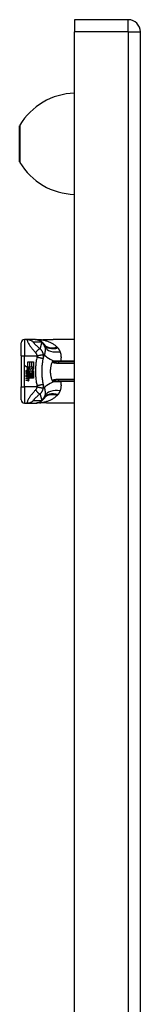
# Model space of a CAD drawing. Header units: inches. Extents: x 4 to 114, y 7 to 60.
# Tile 81 of 95: x 32.23 to 33.69, y 33.67 to 45.57. Entities that reach past the tile are written whole.
import ezdxf

# ---------------------------------------------------------------- set-up
doc = ezdxf.new("R2010")
doc.units = ezdxf.units.IN
doc.header["$MEASUREMENT"] = 0
doc.layers.add('Visible Edges(ANSI)', color=7, linetype='Continuous', lineweight=25)
doc.layers.add('Visible Tangent Edges(ANSI)', color=7, linetype='Continuous', lineweight=25)

msp = doc.modelspace()

# ---------------------------------------------------------------- linework, layer by layer
at = {"layer": 'Visible Edges(ANSI)'}
for p, q in [((33.546, 45.573), (32.892, 45.573)), ((32.892, 45.573), (32.892, 45.427)), ((32.892, 21.916), (32.892, 45.427)), ((33.692, 21.916), (33.692, 45.427)), ((32.229, 43.857), (32.229, 44.29)), ((32.247, 41.51), (32.247, 41.668)), ((32.319, 41.707), (32.286, 41.707)), ((32.419, 41.707), (32.319, 41.707)), ((32.422, 41.707), (32.419, 41.707)), ((32.892, 41.707), (32.636, 41.707)), ((32.247, 41.51), (32.247, 41.136)), ((32.328, 41.439), (32.35, 41.439)), ((32.328, 41.374), (32.328, 41.439)), ((32.35, 41.439), (32.35, 41.373)), ((32.353, 41.439), (32.374, 41.439)), ((32.353, 41.373), (32.353, 41.439)), ((32.374, 41.439), (32.374, 41.373)), ((32.377, 41.373), (32.377, 41.439)), ((32.377, 41.439), (32.398, 41.439)), ((32.398, 41.439), (32.398, 41.349)), ((32.892, 41.438), (32.705, 41.438)), ((32.296, 41.391), (32.328, 41.374)), ((32.327, 41.361), (32.296, 41.391)), ((32.306, 41.308), (32.325, 41.292)), ((32.306, 41.298), (32.306, 41.308)), ((32.314, 41.312), (32.308, 41.312)), ((32.318, 41.36), (32.327, 41.361)), ((32.347, 41.339), (32.318, 41.36)), ((32.322, 41.308), (32.322, 41.332)), ((32.325, 41.292), (32.342, 41.301)), ((32.328, 41.331), (32.328, 41.315)), ((32.33, 41.373), (32.35, 41.363)), ((32.35, 41.373), (32.33, 41.373)), ((32.339, 41.334), (32.347, 41.339)), ((32.342, 41.301), (32.342, 41.29)), ((32.35, 41.363), (32.343, 41.361)), ((32.343, 41.361), (32.362, 41.348)), ((32.344, 41.304), (32.397, 41.304)), ((32.344, 41.289), (32.344, 41.304)), ((32.365, 41.328), (32.345, 41.314)), ((32.374, 41.373), (32.353, 41.373)), ((32.362, 41.348), (32.398, 41.373)), ((32.397, 41.304), (32.365, 41.328)), ((32.398, 41.373), (32.377, 41.373)), ((32.398, 41.349), (32.381, 41.338)), ((32.381, 41.338), (32.398, 41.328)), ((32.398, 41.328), (32.398, 41.284)), ((32.319, 41.289), (32.306, 41.298)), ((32.306, 41.282), (32.319, 41.287)), ((32.306, 41.271), (32.306, 41.282)), ((32.325, 41.28), (32.306, 41.271)), ((32.306, 41.267), (32.342, 41.26)), ((32.306, 41.258), (32.306, 41.267)), ((32.321, 41.255), (32.306, 41.258)), ((32.306, 41.244), (32.329, 41.24)), ((32.306, 41.235), (32.306, 41.244)), ((32.321, 41.233), (32.306, 41.235)), ((32.306, 41.222), (32.329, 41.218)), ((32.306, 41.213), (32.306, 41.222)), ((32.329, 41.208), (32.306, 41.213)), ((32.319, 41.287), (32.319, 41.289)), ((32.342, 41.264), (32.325, 41.28)), ((32.342, 41.29), (32.33, 41.285)), ((32.33, 41.285), (32.33, 41.284)), ((32.33, 41.284), (32.342, 41.275)), ((32.332, 41.284), (32.344, 41.289)), ((32.398, 41.284), (32.332, 41.284)), ((32.336, 41.253), (32.336, 41.251)), ((32.342, 41.253), (32.336, 41.253)), ((32.337, 41.281), (32.398, 41.281)), ((32.344, 41.276), (32.337, 41.281)), ((32.34, 41.251), (32.344, 41.25)), ((32.342, 41.275), (32.342, 41.264)), ((32.342, 41.26), (32.342, 41.253)), ((32.344, 41.261), (32.344, 41.276)), ((32.398, 41.261), (32.344, 41.261)), ((32.344, 41.258), (32.398, 41.258)), ((32.344, 41.25), (32.344, 41.258)), ((32.398, 41.239), (32.345, 41.239)), ((32.398, 41.281), (32.398, 41.261)), ((32.398, 41.258), (32.398, 41.239)), ((32.705, 41.209), (32.892, 41.209)), ((32.247, 40.979), (32.247, 41.136)), ((32.286, 40.94), (32.319, 40.94)), ((32.319, 40.94), (32.419, 40.94)), ((32.419, 40.94), (32.422, 40.94)), ((32.892, 40.94), (32.636, 40.94))]:
    msp.add_line(p, q, dxfattribs=at)
at = {"layer": 'Visible Edges(ANSI)', "flags": 128}
for points in [[(32.422, 41.707), (32.426, 41.707), (32.431, 41.707), (32.436, 41.706), (32.441, 41.706), (32.445, 41.705), (32.45, 41.704), (32.455, 41.703), (32.459, 41.701), (32.464, 41.7), (32.468, 41.698), (32.473, 41.696), (32.477, 41.693), (32.482, 41.691), (32.486, 41.688), (32.49, 41.686), (32.494, 41.683), (32.498, 41.68), (32.501, 41.677), (32.505, 41.673), (32.508, 41.67), (32.511, 41.666), (32.514, 41.663), (32.517, 41.659), (32.52, 41.655)], [(32.469, 41.704), (32.454, 41.705), (32.439, 41.706)], [(32.469, 41.704), (32.493, 41.705), (32.517, 41.706)], [(32.517, 41.706), (32.548, 41.706), (32.577, 41.707), (32.607, 41.707), (32.636, 41.707)], [(32.501, 41.363), (32.501, 41.368), (32.501, 41.373), (32.502, 41.377), (32.502, 41.382), (32.502, 41.387), (32.503, 41.392), (32.503, 41.397), (32.504, 41.402), (32.504, 41.406), (32.505, 41.411), (32.506, 41.416), (32.506, 41.421), (32.507, 41.426), (32.508, 41.431), (32.508, 41.435), (32.509, 41.44), (32.51, 41.445), (32.511, 41.45), (32.511, 41.454), (32.512, 41.459), (32.513, 41.464), (32.514, 41.469), (32.515, 41.473), (32.516, 41.478)], [(32.516, 41.478), (32.517, 41.481), (32.517, 41.483), (32.518, 41.485), (32.518, 41.488), (32.519, 41.49), (32.52, 41.492), (32.52, 41.495), (32.521, 41.497), (32.521, 41.499), (32.522, 41.501), (32.522, 41.504), (32.523, 41.506), (32.524, 41.508), (32.524, 41.511), (32.525, 41.513), (32.525, 41.515), (32.526, 41.517), (32.527, 41.52), (32.527, 41.522), (32.528, 41.524), (32.529, 41.526), (32.529, 41.529), (32.53, 41.531), (32.531, 41.533)], [(32.626, 41.209), (32.623, 41.218), (32.62, 41.227), (32.617, 41.236), (32.614, 41.246), (32.612, 41.255), (32.609, 41.265), (32.608, 41.274), (32.606, 41.284), (32.605, 41.294), (32.604, 41.304), (32.604, 41.314), (32.604, 41.324), (32.604, 41.333), (32.604, 41.343), (32.605, 41.353), (32.606, 41.363), (32.608, 41.373), (32.609, 41.382), (32.612, 41.392), (32.614, 41.401), (32.617, 41.411), (32.62, 41.42), (32.623, 41.429), (32.626, 41.438)], [(32.626, 41.438), (32.626, 41.438), (32.626, 41.438), (32.626, 41.438), (32.626, 41.438), (32.627, 41.438), (32.627, 41.438), (32.627, 41.438), (32.627, 41.438), (32.627, 41.438), (32.627, 41.438), (32.627, 41.438), (32.627, 41.438), (32.627, 41.439), (32.627, 41.439), (32.627, 41.439), (32.627, 41.439), (32.627, 41.439), (32.627, 41.439), (32.627, 41.439), (32.627, 41.439), (32.627, 41.439), (32.627, 41.439), (32.627, 41.439), (32.627, 41.439)], [(32.627, 41.439), (32.627, 41.44), (32.628, 41.44), (32.628, 41.441), (32.628, 41.441), (32.628, 41.442), (32.629, 41.442), (32.629, 41.442), (32.629, 41.443), (32.63, 41.443), (32.63, 41.443), (32.63, 41.444), (32.631, 41.444), (32.631, 41.444), (32.631, 41.445), (32.632, 41.445), (32.632, 41.445), (32.632, 41.445), (32.633, 41.446), (32.633, 41.446), (32.634, 41.446), (32.634, 41.446), (32.634, 41.446), (32.635, 41.446), (32.635, 41.446)], [(32.501, 41.284), (32.501, 41.287), (32.5, 41.291), (32.5, 41.294), (32.5, 41.297), (32.5, 41.3), (32.5, 41.304), (32.5, 41.307), (32.5, 41.31), (32.5, 41.314), (32.5, 41.317), (32.5, 41.32), (32.5, 41.323), (32.5, 41.327), (32.5, 41.33), (32.5, 41.333), (32.5, 41.337), (32.5, 41.34), (32.5, 41.343), (32.5, 41.346), (32.5, 41.35), (32.5, 41.353), (32.5, 41.356), (32.501, 41.36), (32.501, 41.363)], [(32.516, 41.169), (32.515, 41.173), (32.514, 41.178), (32.513, 41.183), (32.512, 41.188), (32.511, 41.192), (32.511, 41.197), (32.51, 41.202), (32.509, 41.207), (32.508, 41.212), (32.508, 41.216), (32.507, 41.221), (32.506, 41.226), (32.506, 41.231), (32.505, 41.236), (32.504, 41.24), (32.504, 41.245), (32.503, 41.25), (32.503, 41.255), (32.502, 41.26), (32.502, 41.265), (32.502, 41.269), (32.501, 41.274), (32.501, 41.279), (32.501, 41.284)], [(32.627, 41.207), (32.627, 41.208), (32.627, 41.208), (32.627, 41.208), (32.627, 41.208), (32.627, 41.208), (32.627, 41.208), (32.627, 41.208), (32.627, 41.208), (32.627, 41.208), (32.627, 41.208), (32.627, 41.208), (32.627, 41.208), (32.627, 41.208), (32.627, 41.209), (32.627, 41.209), (32.627, 41.209), (32.627, 41.209), (32.627, 41.209), (32.627, 41.209), (32.626, 41.209), (32.626, 41.209), (32.626, 41.209), (32.626, 41.209), (32.626, 41.209)], [(32.635, 41.2), (32.635, 41.201), (32.634, 41.201), (32.634, 41.201), (32.634, 41.201), (32.633, 41.201), (32.633, 41.201), (32.632, 41.202), (32.632, 41.202), (32.632, 41.202), (32.631, 41.202), (32.631, 41.202), (32.631, 41.203), (32.63, 41.203), (32.63, 41.203), (32.63, 41.204), (32.629, 41.204), (32.629, 41.204), (32.629, 41.205), (32.628, 41.205), (32.628, 41.206), (32.628, 41.206), (32.628, 41.207), (32.627, 41.207), (32.627, 41.207)], [(32.531, 41.114), (32.53, 41.116), (32.529, 41.118), (32.529, 41.121), (32.528, 41.123), (32.527, 41.125), (32.527, 41.127), (32.526, 41.129), (32.525, 41.132), (32.525, 41.134), (32.524, 41.136), (32.524, 41.139), (32.523, 41.141), (32.522, 41.143), (32.522, 41.145), (32.521, 41.148), (32.521, 41.15), (32.52, 41.152), (32.52, 41.155), (32.519, 41.157), (32.518, 41.159), (32.518, 41.162), (32.517, 41.164), (32.517, 41.166), (32.516, 41.169)], [(32.422, 40.94), (32.426, 40.94), (32.431, 40.94), (32.436, 40.94), (32.441, 40.941), (32.445, 40.942), (32.45, 40.943), (32.455, 40.944), (32.459, 40.946), (32.464, 40.947), (32.468, 40.949), (32.473, 40.951), (32.477, 40.953), (32.482, 40.956), (32.486, 40.958), (32.49, 40.961), (32.494, 40.964), (32.498, 40.967), (32.501, 40.97), (32.505, 40.974), (32.508, 40.977), (32.511, 40.981), (32.514, 40.984), (32.517, 40.988), (32.52, 40.992)], [(32.469, 40.942), (32.454, 40.942), (32.439, 40.941)], [(32.517, 40.941), (32.493, 40.942), (32.469, 40.942)], [(32.636, 40.94), (32.607, 40.94), (32.577, 40.94), (32.548, 40.941), (32.517, 40.941)]]:
    msp.add_lwpolyline(points, dxfattribs=at)
at = {"layer": 'Visible Edges(ANSI)'}
for centre, radius, start, end in [((33.546, 45.427), 0.146, 0, 90), ((32.917, 43.886), 0.8, 91.7656, 148.9551), ((32.245, 44.29), 0.0156, 148.9551, 180), ((32.245, 43.857), 0.0156, 180, 211.0449), ((32.917, 44.261), 0.8, 211.0449, 268.2344), ((32.286, 41.668), 0.0394, 90, 180), ((32.027, 41.323), 0.594, 33.5208, 33.9621), ((32.424, 41.586), 0.118, 31.3001, 33.5208), ((32.319, 41.328), 0.0132, 86.5646, 171.5605), ((32.346, 41.324), 0.0405, 171.5605, 197.3343), ((32.333, 41.32), 0.0205, 154.6784, 202.5609), ((32.32, 41.326), 0.0064, 73.5261, 154.6784), ((32.319, 41.315), 0.0265, 44.1684, 86.5646), ((32.329, 41.325), 0.0188, 246.1555, 293.8445), ((32.326, 41.32), 0.0112, 19.3797, 82.9975), ((32.331, 41.321), 0.00637, 241.4547, 321.1652), ((32.33, 41.321), 0.0073, 321.1652, 19.3797), ((32.333, 41.317), 0.0101, 293.8445, 355.0802), ((32.323, 41.319), 0.0199, 350.4085, 44.1684), ((32.323, 41.319), 0.022, 347.079, 43.1785), ((32.316, 41.225), 0.031, 57.5992, 80), ((32.316, 41.202), 0.031, 58.5584, 80.8257), ((32.33, 41.248), 0.0082, 260, 293.5571), ((32.33, 41.226), 0.0082, 259.9922, 293.5487), ((32.332, 41.227), 0.0192, 259, 288.4748), ((32.328, 41.244), 0.0084, 6.03, 57.5992), ((32.328, 41.221), 0.0084, 6.1027, 57.6083), ((32.332, 41.244), 0.004, 293.5571, 6.03), ((32.333, 41.25), 0.0192, 273.6169, 286.9928), ((32.327, 41.216), 0.0164, 359.6788, 63.9508), ((32.332, 41.222), 0.004, 293.5487, 6.1027), ((32.327, 41.238), 0.016, 359.4776, 57.4114), ((32.337, 41.238), 0.00676, 286.9928, 359.4776), ((32.336, 41.216), 0.007, 288.4748, 359.6788), ((32.329, 41.239), 0.016, 358.7952, 46.5849), ((32.286, 40.979), 0.0394, 180, 270), ((32.027, 41.323), 0.594, 326.0379, 326.4792), ((32.424, 41.061), 0.118, 326.4792, 328.6999)]:
    msp.add_arc(centre, radius, start, end, dxfattribs=at)
at = {"layer": 'Visible Tangent Edges(ANSI)'}
for p, q in [((33.546, 45.427), (33.546, 45.573)), ((33.546, 45.427), (32.892, 45.427)), ((33.546, 45.427), (33.692, 45.427)), ((33.546, 45.427), (33.546, 21.916)), ((32.231, 44.298), (32.231, 43.849)), ((32.286, 41.707), (32.286, 41.51)), ((32.247, 41.51), (32.286, 41.51)), ((32.286, 41.136), (32.286, 41.51)), ((32.286, 41.51), (32.438, 41.51)), ((32.705, 41.423), (32.705, 41.438)), ((32.705, 41.423), (32.892, 41.423)), ((32.727, 41.444), (32.727, 41.438)), ((32.892, 41.444), (32.727, 41.444)), ((32.892, 41.224), (32.705, 41.224)), ((32.705, 41.209), (32.705, 41.224)), ((32.727, 41.209), (32.727, 41.203)), ((32.727, 41.203), (32.892, 41.203)), ((32.247, 41.136), (32.286, 41.136)), ((32.286, 41.136), (32.286, 40.94)), ((32.438, 41.136), (32.286, 41.136))]:
    msp.add_line(p, q, dxfattribs=at)
at = {"layer": 'Visible Tangent Edges(ANSI)', "flags": 128}
for points in [[(32.319, 41.707), (32.318, 41.706), (32.318, 41.704), (32.319, 41.7), (32.321, 41.695), (32.323, 41.688), (32.326, 41.681), (32.33, 41.674), (32.334, 41.666), (32.338, 41.658), (32.343, 41.649), (32.348, 41.641), (32.353, 41.633), (32.358, 41.626), (32.364, 41.618), (32.369, 41.61), (32.375, 41.603), (32.381, 41.596), (32.387, 41.588), (32.393, 41.581), (32.399, 41.574), (32.405, 41.568), (32.411, 41.561), (32.417, 41.554), (32.423, 41.547)], [(32.319, 41.707), (32.322, 41.707), (32.326, 41.707), (32.329, 41.707), (32.332, 41.707), (32.336, 41.706), (32.339, 41.706), (32.342, 41.705), (32.346, 41.704), (32.349, 41.703), (32.352, 41.702), (32.355, 41.701), (32.359, 41.7), (32.362, 41.699), (32.365, 41.698), (32.368, 41.696), (32.371, 41.695), (32.374, 41.693), (32.377, 41.691), (32.38, 41.69), (32.383, 41.688), (32.386, 41.686), (32.388, 41.684), (32.391, 41.682), (32.393, 41.68)], [(32.476, 41.595), (32.47, 41.6), (32.465, 41.605), (32.46, 41.609), (32.455, 41.614), (32.45, 41.618), (32.445, 41.623), (32.441, 41.627), (32.436, 41.632), (32.431, 41.636), (32.427, 41.64), (32.423, 41.644), (32.419, 41.648), (32.415, 41.652), (32.411, 41.656), (32.407, 41.66), (32.404, 41.663), (32.401, 41.667), (32.398, 41.67), (32.396, 41.673), (32.394, 41.675), (32.393, 41.677), (32.392, 41.679), (32.392, 41.679), (32.393, 41.68)], [(32.393, 41.68), (32.398, 41.68), (32.402, 41.68), (32.406, 41.68), (32.41, 41.68), (32.414, 41.68), (32.419, 41.68), (32.423, 41.68), (32.427, 41.68), (32.431, 41.68), (32.435, 41.68), (32.439, 41.68), (32.444, 41.68), (32.448, 41.68), (32.452, 41.68), (32.456, 41.68), (32.46, 41.68), (32.465, 41.68), (32.469, 41.68), (32.473, 41.68), (32.477, 41.68), (32.481, 41.68), (32.486, 41.68), (32.49, 41.68), (32.494, 41.68)], [(32.419, 41.707), (32.423, 41.707), (32.426, 41.707), (32.429, 41.707), (32.433, 41.707), (32.436, 41.706), (32.439, 41.706), (32.443, 41.705), (32.446, 41.704), (32.449, 41.703), (32.453, 41.702), (32.456, 41.701), (32.459, 41.7), (32.462, 41.699), (32.465, 41.698), (32.468, 41.696), (32.472, 41.695), (32.475, 41.693), (32.477, 41.691), (32.48, 41.69), (32.483, 41.688), (32.486, 41.686), (32.489, 41.684), (32.491, 41.682), (32.494, 41.68)], [(32.471, 41.704), (32.471, 41.704), (32.471, 41.704), (32.471, 41.704), (32.471, 41.704), (32.471, 41.704), (32.471, 41.704), (32.471, 41.704), (32.471, 41.704), (32.471, 41.704), (32.471, 41.704), (32.47, 41.704), (32.47, 41.704), (32.47, 41.704), (32.47, 41.704), (32.47, 41.704), (32.47, 41.704), (32.47, 41.704), (32.47, 41.704), (32.47, 41.704), (32.47, 41.704), (32.47, 41.704), (32.469, 41.704), (32.469, 41.704), (32.469, 41.704)], [(32.474, 41.704), (32.474, 41.704), (32.474, 41.704), (32.474, 41.704), (32.474, 41.704), (32.474, 41.704), (32.473, 41.704), (32.473, 41.704), (32.473, 41.704), (32.473, 41.704), (32.473, 41.704), (32.473, 41.704), (32.473, 41.704), (32.472, 41.704), (32.472, 41.704), (32.472, 41.704), (32.472, 41.704), (32.472, 41.704), (32.472, 41.704), (32.472, 41.704), (32.472, 41.704), (32.472, 41.704), (32.472, 41.704), (32.471, 41.704), (32.471, 41.704)], [(32.474, 41.704), (32.476, 41.704), (32.478, 41.705), (32.48, 41.705), (32.481, 41.705), (32.483, 41.705), (32.485, 41.705), (32.487, 41.705), (32.489, 41.705), (32.491, 41.705), (32.492, 41.705), (32.494, 41.705), (32.496, 41.705), (32.498, 41.705), (32.5, 41.705), (32.501, 41.705), (32.503, 41.705), (32.505, 41.705), (32.507, 41.705), (32.509, 41.705), (32.511, 41.706), (32.512, 41.706), (32.514, 41.706), (32.516, 41.706), (32.518, 41.706)], [(32.683, 41.615), (32.676, 41.622), (32.669, 41.628), (32.662, 41.634), (32.654, 41.639), (32.647, 41.645), (32.639, 41.65), (32.631, 41.655), (32.622, 41.66), (32.614, 41.664), (32.605, 41.668), (32.597, 41.672), (32.588, 41.676), (32.579, 41.68), (32.57, 41.683), (32.56, 41.686), (32.551, 41.689), (32.542, 41.692), (32.532, 41.694), (32.523, 41.696), (32.513, 41.698), (32.503, 41.7), (32.494, 41.702), (32.484, 41.703), (32.474, 41.704)], [(32.498, 41.674), (32.496, 41.671), (32.495, 41.668), (32.494, 41.665), (32.493, 41.661), (32.492, 41.658), (32.491, 41.655), (32.49, 41.652), (32.489, 41.648), (32.489, 41.645), (32.488, 41.642), (32.487, 41.639), (32.486, 41.635), (32.485, 41.632), (32.484, 41.629), (32.483, 41.626), (32.482, 41.622), (32.481, 41.619), (32.481, 41.616), (32.48, 41.612), (32.479, 41.609), (32.478, 41.606), (32.477, 41.602), (32.477, 41.599), (32.476, 41.595)], [(32.494, 41.68), (32.495, 41.679), (32.497, 41.678), (32.498, 41.677), (32.5, 41.676), (32.501, 41.675), (32.502, 41.674), (32.504, 41.673), (32.505, 41.672), (32.506, 41.671), (32.507, 41.67), (32.508, 41.669), (32.509, 41.668), (32.51, 41.667), (32.511, 41.666), (32.512, 41.665), (32.513, 41.664), (32.514, 41.662), (32.515, 41.661), (32.516, 41.66), (32.517, 41.659), (32.518, 41.658), (32.518, 41.657), (32.519, 41.656), (32.52, 41.655)], [(32.522, 41.651), (32.521, 41.653), (32.52, 41.654), (32.519, 41.655), (32.519, 41.657), (32.518, 41.658), (32.517, 41.659), (32.516, 41.66), (32.515, 41.661), (32.514, 41.662), (32.513, 41.663), (32.511, 41.664), (32.51, 41.665), (32.509, 41.666), (32.508, 41.667), (32.507, 41.668), (32.506, 41.668), (32.505, 41.669), (32.504, 41.67), (32.503, 41.671), (32.502, 41.671), (32.501, 41.672), (32.5, 41.673), (32.499, 41.673), (32.498, 41.674)], [(32.517, 41.706), (32.517, 41.706), (32.517, 41.706), (32.517, 41.706), (32.518, 41.706), (32.518, 41.706), (32.518, 41.706), (32.518, 41.706), (32.518, 41.706), (32.518, 41.706), (32.518, 41.706), (32.518, 41.706), (32.518, 41.706), (32.518, 41.706), (32.518, 41.706), (32.518, 41.706), (32.518, 41.706), (32.518, 41.706), (32.518, 41.706), (32.518, 41.706), (32.518, 41.706), (32.518, 41.706), (32.518, 41.706), (32.518, 41.706), (32.518, 41.706)], [(32.518, 41.706), (32.523, 41.706), (32.528, 41.706), (32.533, 41.706), (32.538, 41.706), (32.543, 41.706), (32.548, 41.706), (32.553, 41.706), (32.558, 41.706), (32.563, 41.706), (32.568, 41.707), (32.573, 41.707), (32.578, 41.707), (32.583, 41.707), (32.588, 41.707), (32.593, 41.707), (32.597, 41.707), (32.602, 41.707), (32.607, 41.707), (32.612, 41.707), (32.617, 41.707), (32.622, 41.707), (32.626, 41.707), (32.631, 41.707), (32.636, 41.707)], [(32.423, 41.547), (32.425, 41.55), (32.428, 41.554), (32.43, 41.557), (32.433, 41.561), (32.435, 41.564), (32.438, 41.567), (32.441, 41.57), (32.443, 41.573), (32.446, 41.576), (32.448, 41.579), (32.451, 41.582), (32.453, 41.584), (32.456, 41.586), (32.458, 41.588), (32.46, 41.59), (32.463, 41.591), (32.465, 41.593), (32.467, 41.594), (32.468, 41.594), (32.47, 41.595), (32.472, 41.595), (32.473, 41.596), (32.475, 41.596), (32.476, 41.595)], [(32.423, 41.547), (32.424, 41.546), (32.425, 41.545), (32.426, 41.544), (32.426, 41.543), (32.427, 41.542), (32.428, 41.54), (32.429, 41.539), (32.429, 41.538), (32.43, 41.537), (32.431, 41.535), (32.432, 41.534), (32.432, 41.532), (32.433, 41.531), (32.434, 41.529), (32.434, 41.527), (32.435, 41.525), (32.435, 41.524), (32.436, 41.522), (32.437, 41.52), (32.437, 41.518), (32.437, 41.516), (32.438, 41.514), (32.438, 41.512), (32.438, 41.51)], [(32.517, 41.524), (32.517, 41.528), (32.516, 41.531), (32.515, 41.535), (32.514, 41.538), (32.513, 41.542), (32.511, 41.545), (32.51, 41.549), (32.509, 41.552), (32.507, 41.555), (32.505, 41.559), (32.504, 41.562), (32.502, 41.565), (32.5, 41.568), (32.498, 41.571), (32.496, 41.574), (32.494, 41.576), (32.492, 41.579), (32.49, 41.581), (32.488, 41.584), (32.486, 41.586), (32.483, 41.589), (32.481, 41.591), (32.478, 41.593), (32.476, 41.595)], [(32.525, 41.647), (32.525, 41.647), (32.526, 41.646), (32.526, 41.645), (32.527, 41.644), (32.527, 41.643), (32.528, 41.642), (32.528, 41.64), (32.529, 41.639), (32.529, 41.638), (32.53, 41.637), (32.53, 41.636), (32.531, 41.635), (32.531, 41.634), (32.532, 41.633), (32.532, 41.632), (32.532, 41.63), (32.533, 41.629), (32.533, 41.628), (32.533, 41.627), (32.534, 41.626), (32.534, 41.624), (32.534, 41.623), (32.535, 41.622), (32.535, 41.62)], [(32.535, 41.62), (32.535, 41.617), (32.536, 41.614), (32.536, 41.61), (32.537, 41.607), (32.537, 41.603), (32.537, 41.6), (32.538, 41.596), (32.538, 41.593), (32.538, 41.589), (32.538, 41.585), (32.538, 41.582), (32.538, 41.578), (32.538, 41.574), (32.538, 41.57), (32.537, 41.567), (32.537, 41.563), (32.536, 41.559), (32.536, 41.555), (32.535, 41.552), (32.535, 41.548), (32.534, 41.544), (32.533, 41.54), (32.532, 41.537), (32.531, 41.533)], [(32.686, 41.612), (32.686, 41.612), (32.686, 41.612), (32.686, 41.612), (32.686, 41.613), (32.686, 41.613), (32.686, 41.613), (32.685, 41.613), (32.685, 41.613), (32.685, 41.613), (32.685, 41.613), (32.685, 41.614), (32.685, 41.614), (32.685, 41.614), (32.684, 41.614), (32.684, 41.614), (32.684, 41.614), (32.684, 41.614), (32.684, 41.615), (32.684, 41.615), (32.684, 41.615), (32.683, 41.615), (32.683, 41.615), (32.683, 41.615), (32.683, 41.615)], [(32.693, 41.605), (32.693, 41.606), (32.692, 41.606), (32.692, 41.606), (32.692, 41.606), (32.692, 41.607), (32.691, 41.607), (32.691, 41.607), (32.691, 41.608), (32.691, 41.608), (32.69, 41.608), (32.69, 41.608), (32.69, 41.609), (32.689, 41.609), (32.689, 41.609), (32.689, 41.61), (32.689, 41.61), (32.688, 41.61), (32.688, 41.61), (32.688, 41.611), (32.688, 41.611), (32.687, 41.611), (32.687, 41.611), (32.687, 41.612), (32.686, 41.612)], [(32.721, 41.56), (32.72, 41.562), (32.719, 41.565), (32.719, 41.567), (32.718, 41.569), (32.717, 41.571), (32.716, 41.572), (32.715, 41.574), (32.714, 41.576), (32.713, 41.578), (32.711, 41.58), (32.71, 41.582), (32.709, 41.584), (32.708, 41.586), (32.707, 41.588), (32.706, 41.59), (32.704, 41.591), (32.703, 41.593), (32.702, 41.595), (32.7, 41.597), (32.699, 41.598), (32.697, 41.6), (32.696, 41.602), (32.694, 41.604), (32.693, 41.605)], [(32.727, 41.444), (32.729, 41.45), (32.73, 41.455), (32.731, 41.46), (32.732, 41.465), (32.733, 41.47), (32.734, 41.475), (32.734, 41.48), (32.734, 41.485), (32.735, 41.49), (32.735, 41.495), (32.734, 41.5), (32.734, 41.505), (32.734, 41.51), (32.733, 41.515), (32.733, 41.52), (32.732, 41.524), (32.731, 41.529), (32.73, 41.534), (32.729, 41.538), (32.727, 41.543), (32.726, 41.547), (32.724, 41.552), (32.723, 41.556), (32.721, 41.56)], [(32.439, 41.495), (32.436, 41.481), (32.434, 41.467), (32.431, 41.453), (32.429, 41.438), (32.427, 41.424), (32.426, 41.41), (32.424, 41.395), (32.423, 41.381), (32.422, 41.367), (32.421, 41.352), (32.421, 41.338), (32.421, 41.323), (32.421, 41.309), (32.421, 41.295), (32.422, 41.28), (32.423, 41.266), (32.424, 41.251), (32.426, 41.237), (32.427, 41.223), (32.429, 41.209), (32.431, 41.194), (32.434, 41.18), (32.436, 41.166), (32.439, 41.152)], [(32.438, 41.51), (32.443, 41.512), (32.448, 41.513), (32.452, 41.514), (32.457, 41.515), (32.462, 41.516), (32.466, 41.517), (32.471, 41.518), (32.476, 41.519), (32.48, 41.52), (32.484, 41.521), (32.488, 41.522), (32.492, 41.523), (32.496, 41.523), (32.499, 41.524), (32.503, 41.524), (32.505, 41.524), (32.508, 41.525), (32.51, 41.525), (32.512, 41.525), (32.514, 41.525), (32.515, 41.525), (32.516, 41.525), (32.517, 41.524), (32.517, 41.524)], [(32.438, 41.51), (32.439, 41.51), (32.439, 41.509), (32.439, 41.508), (32.439, 41.508), (32.439, 41.507), (32.439, 41.506), (32.439, 41.506), (32.439, 41.505), (32.44, 41.504), (32.44, 41.504), (32.44, 41.503), (32.44, 41.503), (32.44, 41.502), (32.44, 41.501), (32.44, 41.501), (32.44, 41.5), (32.44, 41.499), (32.44, 41.499), (32.44, 41.498), (32.439, 41.498), (32.439, 41.497), (32.439, 41.496), (32.439, 41.496), (32.439, 41.495)], [(32.439, 41.495), (32.444, 41.494), (32.449, 41.493), (32.453, 41.493), (32.458, 41.492), (32.463, 41.491), (32.468, 41.49), (32.472, 41.489), (32.477, 41.488), (32.482, 41.487), (32.486, 41.486), (32.49, 41.485), (32.494, 41.484), (32.498, 41.484), (32.501, 41.483), (32.504, 41.482), (32.507, 41.481), (32.509, 41.481), (32.511, 41.48), (32.513, 41.48), (32.514, 41.479), (32.515, 41.479), (32.516, 41.479), (32.516, 41.478), (32.516, 41.478)], [(32.516, 41.478), (32.517, 41.48), (32.517, 41.482), (32.517, 41.484), (32.518, 41.485), (32.518, 41.487), (32.518, 41.489), (32.518, 41.491), (32.519, 41.493), (32.519, 41.495), (32.519, 41.497), (32.519, 41.498), (32.519, 41.5), (32.519, 41.502), (32.519, 41.504), (32.519, 41.506), (32.519, 41.508), (32.519, 41.51), (32.519, 41.512), (32.519, 41.514), (32.518, 41.516), (32.518, 41.518), (32.518, 41.52), (32.518, 41.522), (32.517, 41.524)], [(32.627, 41.439), (32.628, 41.438), (32.628, 41.438), (32.629, 41.437), (32.63, 41.436), (32.631, 41.435), (32.632, 41.434), (32.633, 41.434), (32.634, 41.433), (32.634, 41.432), (32.635, 41.432), (32.636, 41.431), (32.637, 41.431), (32.639, 41.43), (32.64, 41.43), (32.641, 41.429), (32.642, 41.429), (32.643, 41.429), (32.644, 41.428), (32.645, 41.428), (32.646, 41.428), (32.647, 41.427), (32.648, 41.427), (32.649, 41.427), (32.65, 41.427)], [(32.654, 41.439), (32.652, 41.439), (32.651, 41.439), (32.649, 41.439), (32.648, 41.439), (32.647, 41.439), (32.646, 41.44), (32.644, 41.44), (32.643, 41.44), (32.642, 41.44), (32.641, 41.44), (32.64, 41.441), (32.638, 41.441), (32.637, 41.441), (32.636, 41.442), (32.636, 41.442), (32.635, 41.442), (32.634, 41.443), (32.634, 41.443), (32.634, 41.444), (32.634, 41.444), (32.634, 41.445), (32.634, 41.445), (32.634, 41.446), (32.635, 41.446)], [(32.652, 41.446), (32.651, 41.446), (32.65, 41.446), (32.65, 41.446), (32.649, 41.446), (32.648, 41.446), (32.648, 41.446), (32.647, 41.446), (32.646, 41.446), (32.646, 41.446), (32.645, 41.446), (32.644, 41.446), (32.643, 41.446), (32.643, 41.446), (32.642, 41.446), (32.641, 41.446), (32.641, 41.446), (32.64, 41.446), (32.639, 41.446), (32.639, 41.446), (32.638, 41.446), (32.637, 41.446), (32.636, 41.446), (32.636, 41.446), (32.635, 41.446)], [(32.65, 41.427), (32.653, 41.426), (32.655, 41.426), (32.657, 41.425), (32.659, 41.425), (32.662, 41.425), (32.664, 41.424), (32.666, 41.424), (32.668, 41.424), (32.671, 41.424), (32.673, 41.424), (32.675, 41.424), (32.677, 41.423), (32.68, 41.423), (32.682, 41.423), (32.684, 41.423), (32.686, 41.423), (32.689, 41.423), (32.691, 41.423), (32.693, 41.423), (32.695, 41.423), (32.698, 41.423), (32.7, 41.423), (32.702, 41.423), (32.705, 41.423)], [(32.727, 41.444), (32.724, 41.444), (32.721, 41.444), (32.717, 41.444), (32.714, 41.445), (32.711, 41.445), (32.708, 41.445), (32.705, 41.445), (32.701, 41.445), (32.698, 41.445), (32.695, 41.445), (32.692, 41.445), (32.689, 41.445), (32.686, 41.445), (32.682, 41.445), (32.679, 41.445), (32.676, 41.445), (32.673, 41.445), (32.67, 41.445), (32.667, 41.446), (32.664, 41.446), (32.661, 41.446), (32.658, 41.446), (32.655, 41.446), (32.652, 41.446)], [(32.705, 41.438), (32.702, 41.438), (32.7, 41.438), (32.698, 41.438), (32.696, 41.438), (32.693, 41.438), (32.691, 41.438), (32.689, 41.438), (32.687, 41.438), (32.685, 41.438), (32.683, 41.438), (32.68, 41.438), (32.678, 41.438), (32.676, 41.438), (32.674, 41.438), (32.672, 41.438), (32.67, 41.438), (32.668, 41.438), (32.666, 41.438), (32.664, 41.438), (32.662, 41.438), (32.66, 41.438), (32.658, 41.438), (32.656, 41.439), (32.654, 41.439)], [(32.65, 41.22), (32.649, 41.22), (32.648, 41.22), (32.647, 41.219), (32.646, 41.219), (32.645, 41.219), (32.644, 41.219), (32.643, 41.218), (32.642, 41.218), (32.641, 41.217), (32.64, 41.217), (32.639, 41.217), (32.637, 41.216), (32.636, 41.216), (32.635, 41.215), (32.634, 41.214), (32.634, 41.214), (32.633, 41.213), (32.632, 41.213), (32.631, 41.212), (32.63, 41.211), (32.629, 41.21), (32.628, 41.209), (32.628, 41.208), (32.627, 41.207)], [(32.635, 41.2), (32.634, 41.201), (32.634, 41.201), (32.634, 41.202), (32.634, 41.202), (32.634, 41.203), (32.634, 41.203), (32.634, 41.204), (32.635, 41.204), (32.636, 41.205), (32.636, 41.205), (32.637, 41.206), (32.638, 41.206), (32.64, 41.206), (32.641, 41.206), (32.642, 41.207), (32.643, 41.207), (32.644, 41.207), (32.646, 41.207), (32.647, 41.207), (32.648, 41.208), (32.649, 41.208), (32.651, 41.208), (32.652, 41.208), (32.654, 41.208)], [(32.635, 41.2), (32.636, 41.201), (32.636, 41.201), (32.637, 41.201), (32.638, 41.201), (32.639, 41.201), (32.639, 41.201), (32.64, 41.201), (32.641, 41.201), (32.641, 41.201), (32.642, 41.201), (32.643, 41.201), (32.643, 41.201), (32.644, 41.201), (32.645, 41.201), (32.646, 41.201), (32.646, 41.201), (32.647, 41.201), (32.648, 41.201), (32.648, 41.201), (32.649, 41.201), (32.65, 41.201), (32.65, 41.201), (32.651, 41.201), (32.652, 41.201)], [(32.705, 41.224), (32.702, 41.224), (32.7, 41.224), (32.698, 41.224), (32.695, 41.224), (32.693, 41.224), (32.691, 41.224), (32.689, 41.224), (32.686, 41.224), (32.684, 41.224), (32.682, 41.224), (32.68, 41.223), (32.677, 41.223), (32.675, 41.223), (32.673, 41.223), (32.671, 41.223), (32.668, 41.223), (32.666, 41.223), (32.664, 41.222), (32.662, 41.222), (32.659, 41.222), (32.657, 41.222), (32.655, 41.221), (32.653, 41.221), (32.65, 41.22)], [(32.652, 41.201), (32.655, 41.201), (32.658, 41.201), (32.661, 41.201), (32.664, 41.201), (32.667, 41.201), (32.67, 41.201), (32.673, 41.201), (32.676, 41.202), (32.679, 41.202), (32.682, 41.202), (32.686, 41.202), (32.689, 41.202), (32.692, 41.202), (32.695, 41.202), (32.698, 41.202), (32.701, 41.202), (32.705, 41.202), (32.708, 41.202), (32.711, 41.202), (32.714, 41.202), (32.717, 41.202), (32.721, 41.202), (32.724, 41.202), (32.727, 41.203)], [(32.654, 41.208), (32.656, 41.208), (32.658, 41.208), (32.66, 41.209), (32.662, 41.209), (32.664, 41.209), (32.666, 41.209), (32.668, 41.209), (32.67, 41.209), (32.672, 41.209), (32.674, 41.209), (32.676, 41.209), (32.678, 41.209), (32.68, 41.209), (32.683, 41.209), (32.685, 41.209), (32.687, 41.209), (32.689, 41.209), (32.691, 41.209), (32.693, 41.209), (32.696, 41.209), (32.698, 41.209), (32.7, 41.209), (32.702, 41.209), (32.705, 41.209)], [(32.721, 41.086), (32.723, 41.091), (32.724, 41.095), (32.726, 41.099), (32.727, 41.104), (32.729, 41.108), (32.73, 41.113), (32.731, 41.118), (32.732, 41.122), (32.733, 41.127), (32.733, 41.132), (32.734, 41.137), (32.734, 41.142), (32.734, 41.146), (32.735, 41.151), (32.735, 41.156), (32.734, 41.161), (32.734, 41.166), (32.734, 41.172), (32.733, 41.177), (32.732, 41.182), (32.731, 41.187), (32.73, 41.192), (32.729, 41.197), (32.727, 41.203)], [(32.423, 41.1), (32.417, 41.093), (32.411, 41.086), (32.405, 41.079), (32.399, 41.072), (32.393, 41.065), (32.387, 41.058), (32.381, 41.051), (32.375, 41.044), (32.369, 41.037), (32.364, 41.029), (32.358, 41.021), (32.353, 41.013), (32.348, 41.005), (32.343, 40.997), (32.338, 40.989), (32.334, 40.981), (32.33, 40.973), (32.326, 40.966), (32.323, 40.959), (32.321, 40.952), (32.319, 40.947), (32.318, 40.943), (32.318, 40.94), (32.319, 40.94)], [(32.438, 41.136), (32.438, 41.134), (32.438, 41.133), (32.437, 41.131), (32.437, 41.129), (32.437, 41.127), (32.436, 41.125), (32.435, 41.123), (32.435, 41.121), (32.434, 41.12), (32.434, 41.118), (32.433, 41.116), (32.432, 41.115), (32.432, 41.113), (32.431, 41.112), (32.43, 41.11), (32.429, 41.109), (32.429, 41.108), (32.428, 41.107), (32.427, 41.105), (32.426, 41.104), (32.426, 41.103), (32.425, 41.102), (32.424, 41.101), (32.423, 41.1)], [(32.423, 41.1), (32.425, 41.096), (32.428, 41.093), (32.43, 41.09), (32.433, 41.086), (32.435, 41.083), (32.438, 41.08), (32.441, 41.076), (32.443, 41.073), (32.446, 41.071), (32.448, 41.068), (32.451, 41.065), (32.453, 41.063), (32.456, 41.061), (32.458, 41.059), (32.46, 41.057), (32.463, 41.056), (32.465, 41.054), (32.467, 41.053), (32.468, 41.052), (32.47, 41.052), (32.472, 41.051), (32.473, 41.051), (32.475, 41.051), (32.476, 41.051)], [(32.439, 41.152), (32.439, 41.151), (32.439, 41.151), (32.439, 41.15), (32.439, 41.149), (32.44, 41.149), (32.44, 41.148), (32.44, 41.147), (32.44, 41.147), (32.44, 41.146), (32.44, 41.146), (32.44, 41.145), (32.44, 41.144), (32.44, 41.144), (32.44, 41.143), (32.44, 41.142), (32.439, 41.142), (32.439, 41.141), (32.439, 41.14), (32.439, 41.14), (32.439, 41.139), (32.439, 41.138), (32.439, 41.138), (32.439, 41.137), (32.438, 41.136)], [(32.438, 41.136), (32.443, 41.135), (32.448, 41.134), (32.452, 41.133), (32.457, 41.132), (32.462, 41.131), (32.466, 41.13), (32.471, 41.129), (32.476, 41.128), (32.48, 41.127), (32.484, 41.126), (32.488, 41.125), (32.492, 41.124), (32.496, 41.124), (32.499, 41.123), (32.503, 41.123), (32.505, 41.122), (32.508, 41.122), (32.51, 41.122), (32.512, 41.122), (32.514, 41.122), (32.515, 41.122), (32.516, 41.122), (32.517, 41.122), (32.517, 41.123)], [(32.439, 41.152), (32.444, 41.153), (32.449, 41.153), (32.453, 41.154), (32.458, 41.155), (32.463, 41.156), (32.468, 41.157), (32.472, 41.158), (32.477, 41.159), (32.482, 41.16), (32.486, 41.161), (32.49, 41.162), (32.494, 41.162), (32.498, 41.163), (32.501, 41.164), (32.504, 41.165), (32.507, 41.165), (32.509, 41.166), (32.511, 41.167), (32.513, 41.167), (32.514, 41.167), (32.515, 41.168), (32.516, 41.168), (32.516, 41.168), (32.516, 41.169)], [(32.476, 41.051), (32.478, 41.054), (32.481, 41.056), (32.483, 41.058), (32.486, 41.061), (32.488, 41.063), (32.49, 41.065), (32.492, 41.068), (32.494, 41.071), (32.496, 41.073), (32.498, 41.076), (32.5, 41.079), (32.502, 41.082), (32.504, 41.085), (32.505, 41.088), (32.507, 41.091), (32.509, 41.095), (32.51, 41.098), (32.511, 41.102), (32.513, 41.105), (32.514, 41.109), (32.515, 41.112), (32.516, 41.116), (32.517, 41.119), (32.517, 41.123)], [(32.517, 41.123), (32.518, 41.125), (32.518, 41.127), (32.518, 41.129), (32.518, 41.131), (32.519, 41.133), (32.519, 41.135), (32.519, 41.137), (32.519, 41.139), (32.519, 41.141), (32.519, 41.143), (32.519, 41.145), (32.519, 41.147), (32.519, 41.148), (32.519, 41.15), (32.519, 41.152), (32.519, 41.154), (32.518, 41.156), (32.518, 41.158), (32.518, 41.16), (32.518, 41.161), (32.517, 41.163), (32.517, 41.165), (32.517, 41.167), (32.516, 41.169)], [(32.531, 41.114), (32.532, 41.11), (32.533, 41.107), (32.534, 41.103), (32.535, 41.099), (32.535, 41.095), (32.536, 41.091), (32.536, 41.088), (32.537, 41.084), (32.537, 41.08), (32.538, 41.076), (32.538, 41.073), (32.538, 41.069), (32.538, 41.065), (32.538, 41.062), (32.538, 41.058), (32.538, 41.054), (32.538, 41.051), (32.537, 41.047), (32.537, 41.044), (32.537, 41.04), (32.536, 41.037), (32.536, 41.033), (32.535, 41.03), (32.535, 41.026)], [(32.693, 41.042), (32.694, 41.043), (32.696, 41.045), (32.697, 41.047), (32.699, 41.048), (32.7, 41.05), (32.702, 41.052), (32.703, 41.054), (32.704, 41.056), (32.706, 41.057), (32.707, 41.059), (32.708, 41.061), (32.709, 41.063), (32.71, 41.065), (32.711, 41.067), (32.713, 41.069), (32.714, 41.07), (32.715, 41.072), (32.716, 41.074), (32.717, 41.076), (32.718, 41.078), (32.719, 41.08), (32.719, 41.082), (32.72, 41.084), (32.721, 41.086)], [(32.319, 40.94), (32.322, 40.94), (32.326, 40.94), (32.329, 40.94), (32.332, 40.94), (32.336, 40.941), (32.339, 40.941), (32.342, 40.942), (32.346, 40.943), (32.349, 40.944), (32.352, 40.944), (32.355, 40.946), (32.359, 40.947), (32.362, 40.948), (32.365, 40.949), (32.368, 40.951), (32.371, 40.952), (32.374, 40.954), (32.377, 40.955), (32.38, 40.957), (32.383, 40.959), (32.386, 40.961), (32.388, 40.963), (32.391, 40.965), (32.393, 40.967)], [(32.393, 40.967), (32.392, 40.967), (32.392, 40.968), (32.393, 40.97), (32.394, 40.972), (32.396, 40.974), (32.398, 40.977), (32.401, 40.98), (32.404, 40.984), (32.407, 40.987), (32.411, 40.991), (32.415, 40.995), (32.419, 40.999), (32.423, 41.003), (32.427, 41.007), (32.431, 41.011), (32.436, 41.015), (32.441, 41.02), (32.445, 41.024), (32.45, 41.028), (32.455, 41.033), (32.46, 41.037), (32.465, 41.042), (32.47, 41.047), (32.476, 41.051)], [(32.494, 40.967), (32.49, 40.967), (32.486, 40.967), (32.481, 40.967), (32.477, 40.967), (32.473, 40.967), (32.469, 40.967), (32.465, 40.967), (32.46, 40.967), (32.456, 40.967), (32.452, 40.967), (32.448, 40.967), (32.444, 40.967), (32.439, 40.967), (32.435, 40.967), (32.431, 40.967), (32.427, 40.967), (32.423, 40.967), (32.419, 40.967), (32.414, 40.967), (32.41, 40.967), (32.406, 40.967), (32.402, 40.967), (32.398, 40.967), (32.393, 40.967)], [(32.419, 40.94), (32.423, 40.94), (32.426, 40.94), (32.429, 40.94), (32.433, 40.94), (32.436, 40.941), (32.439, 40.941), (32.443, 40.942), (32.446, 40.943), (32.449, 40.944), (32.453, 40.944), (32.456, 40.946), (32.459, 40.947), (32.462, 40.948), (32.465, 40.949), (32.468, 40.951), (32.472, 40.952), (32.475, 40.954), (32.477, 40.955), (32.48, 40.957), (32.483, 40.959), (32.486, 40.961), (32.489, 40.963), (32.491, 40.965), (32.494, 40.967)], [(32.469, 40.942), (32.469, 40.942), (32.469, 40.942), (32.47, 40.942), (32.47, 40.942), (32.47, 40.942), (32.47, 40.942), (32.47, 40.942), (32.47, 40.942), (32.47, 40.942), (32.47, 40.942), (32.47, 40.942), (32.47, 40.942), (32.47, 40.942), (32.471, 40.942), (32.471, 40.942), (32.471, 40.942), (32.471, 40.942), (32.471, 40.942), (32.471, 40.942), (32.471, 40.942), (32.471, 40.942), (32.471, 40.942), (32.471, 40.942), (32.471, 40.942)], [(32.471, 40.942), (32.471, 40.942), (32.472, 40.942), (32.472, 40.942), (32.472, 40.942), (32.472, 40.942), (32.472, 40.942), (32.472, 40.942), (32.472, 40.942), (32.472, 40.942), (32.472, 40.942), (32.472, 40.942), (32.473, 40.942), (32.473, 40.942), (32.473, 40.942), (32.473, 40.942), (32.473, 40.942), (32.473, 40.942), (32.473, 40.942), (32.474, 40.942), (32.474, 40.942), (32.474, 40.942), (32.474, 40.942), (32.474, 40.942), (32.474, 40.942)], [(32.474, 40.942), (32.484, 40.944), (32.494, 40.945), (32.503, 40.947), (32.513, 40.949), (32.523, 40.951), (32.532, 40.953), (32.542, 40.955), (32.551, 40.958), (32.56, 40.961), (32.57, 40.964), (32.579, 40.967), (32.588, 40.971), (32.597, 40.975), (32.605, 40.979), (32.614, 40.983), (32.622, 40.987), (32.631, 40.992), (32.639, 40.997), (32.647, 41.002), (32.654, 41.007), (32.662, 41.013), (32.669, 41.019), (32.676, 41.025), (32.683, 41.031)], [(32.518, 40.941), (32.516, 40.941), (32.514, 40.941), (32.512, 40.941), (32.511, 40.941), (32.509, 40.941), (32.507, 40.941), (32.505, 40.941), (32.503, 40.941), (32.501, 40.942), (32.5, 40.942), (32.498, 40.942), (32.496, 40.942), (32.494, 40.942), (32.492, 40.942), (32.491, 40.942), (32.489, 40.942), (32.487, 40.942), (32.485, 40.942), (32.483, 40.942), (32.481, 40.942), (32.48, 40.942), (32.478, 40.942), (32.476, 40.942), (32.474, 40.942)], [(32.476, 41.051), (32.477, 41.048), (32.477, 41.045), (32.478, 41.041), (32.479, 41.038), (32.48, 41.035), (32.481, 41.031), (32.481, 41.028), (32.482, 41.025), (32.483, 41.021), (32.484, 41.018), (32.485, 41.015), (32.486, 41.011), (32.487, 41.008), (32.488, 41.005), (32.489, 41.002), (32.489, 40.998), (32.49, 40.995), (32.491, 40.992), (32.492, 40.989), (32.493, 40.986), (32.494, 40.982), (32.495, 40.979), (32.496, 40.976), (32.498, 40.973)], [(32.52, 40.992), (32.519, 40.991), (32.518, 40.99), (32.518, 40.989), (32.517, 40.987), (32.516, 40.986), (32.515, 40.985), (32.514, 40.984), (32.513, 40.983), (32.512, 40.982), (32.511, 40.981), (32.51, 40.98), (32.509, 40.979), (32.508, 40.978), (32.507, 40.977), (32.506, 40.976), (32.505, 40.975), (32.504, 40.974), (32.502, 40.973), (32.501, 40.972), (32.5, 40.971), (32.498, 40.97), (32.497, 40.969), (32.495, 40.968), (32.494, 40.967)], [(32.498, 40.973), (32.499, 40.973), (32.5, 40.974), (32.501, 40.975), (32.502, 40.975), (32.503, 40.976), (32.504, 40.977), (32.505, 40.978), (32.506, 40.978), (32.507, 40.979), (32.508, 40.98), (32.509, 40.981), (32.51, 40.982), (32.511, 40.983), (32.513, 40.984), (32.514, 40.985), (32.515, 40.986), (32.516, 40.987), (32.517, 40.988), (32.518, 40.989), (32.519, 40.99), (32.519, 40.992), (32.52, 40.993), (32.521, 40.994), (32.522, 40.995)], [(32.517, 40.941), (32.517, 40.941), (32.517, 40.941), (32.517, 40.941), (32.518, 40.941), (32.518, 40.941), (32.518, 40.941), (32.518, 40.941), (32.518, 40.941), (32.518, 40.941), (32.518, 40.941), (32.518, 40.941), (32.518, 40.941), (32.518, 40.941), (32.518, 40.941), (32.518, 40.941), (32.518, 40.941), (32.518, 40.941), (32.518, 40.941), (32.518, 40.941), (32.518, 40.941), (32.518, 40.941), (32.518, 40.941), (32.518, 40.941), (32.518, 40.941)], [(32.636, 40.94), (32.631, 40.94), (32.626, 40.94), (32.622, 40.94), (32.617, 40.94), (32.612, 40.94), (32.607, 40.94), (32.602, 40.94), (32.597, 40.94), (32.593, 40.94), (32.588, 40.94), (32.583, 40.94), (32.578, 40.94), (32.573, 40.94), (32.568, 40.94), (32.563, 40.94), (32.558, 40.94), (32.553, 40.941), (32.548, 40.941), (32.543, 40.941), (32.538, 40.941), (32.533, 40.941), (32.528, 40.941), (32.523, 40.941), (32.518, 40.941)], [(32.535, 41.026), (32.535, 41.025), (32.534, 41.024), (32.534, 41.023), (32.534, 41.021), (32.533, 41.02), (32.533, 41.019), (32.533, 41.018), (32.532, 41.016), (32.532, 41.015), (32.532, 41.014), (32.531, 41.013), (32.531, 41.012), (32.53, 41.011), (32.53, 41.01), (32.529, 41.008), (32.529, 41.007), (32.528, 41.006), (32.528, 41.005), (32.527, 41.004), (32.527, 41.003), (32.526, 41.002), (32.526, 41.001), (32.525, 41), (32.525, 40.999)], [(32.683, 41.031), (32.683, 41.032), (32.683, 41.032), (32.683, 41.032), (32.684, 41.032), (32.684, 41.032), (32.684, 41.032), (32.684, 41.032), (32.684, 41.033), (32.684, 41.033), (32.684, 41.033), (32.685, 41.033), (32.685, 41.033), (32.685, 41.033), (32.685, 41.033), (32.685, 41.034), (32.685, 41.034), (32.685, 41.034), (32.686, 41.034), (32.686, 41.034), (32.686, 41.034), (32.686, 41.034), (32.686, 41.035), (32.686, 41.035), (32.686, 41.035)], [(32.686, 41.035), (32.687, 41.035), (32.687, 41.035), (32.687, 41.036), (32.688, 41.036), (32.688, 41.036), (32.688, 41.036), (32.688, 41.037), (32.689, 41.037), (32.689, 41.037), (32.689, 41.038), (32.689, 41.038), (32.69, 41.038), (32.69, 41.038), (32.69, 41.039), (32.691, 41.039), (32.691, 41.039), (32.691, 41.04), (32.691, 41.04), (32.692, 41.04), (32.692, 41.04), (32.692, 41.041), (32.692, 41.041), (32.693, 41.041), (32.693, 41.042)]]:
    msp.add_lwpolyline(points, dxfattribs=at)
at = {"layer": 'Visible Tangent Edges(ANSI)'}
for centre, start, end in [((32.127, 41.444), 31.7957, 32.6757), ((32.127, 41.203), 327.3243, 328.2043)]:
    msp.add_arc(centre, 0.436, start, end, dxfattribs=at)
for centre, major_axis, ratio, start_param, end_param in [((32.468, 41.901), (-0.029, -0.195), 0.91694, 0, 0.179726), ((32.474, 41.9), (-0.033, -0.194), 0.802573, 0, 0.207855), ((32.423, 41.584), (-0.112, 0.037), 0.992002, 3.787137, 4.348938), ((32.683, 41.765), (-0.163, -0.11), 0.696909, 0, 1.131926), ((32.686, 41.76), (-0.164, -0.109), 0.689059, 0, 1.142601), ((32.693, 41.75), (-0.168, -0.102), 0.678602, 0, 1.179478), ((32.721, 41.682), (-0.19, -0.051), 0.604241, 0.09545, 1.410679), ((32.719, 41.475), (-0.188, 0.058), 0.249251, 0, 1.285379), ((32.65, 41.421), (0.004, 0.0193), 0.056853, 0.451678, 1.304606), ((32.655, 41.447), (0, -0.00984), 0.343453, 4.857789, 5.800686), ((32.719, 41.172), (-0.188, -0.058), 0.249251, 4.997807, 6.283185), ((32.65, 41.226), (-0.004, 0.0193), 0.056853, 1.836987, 2.689915), ((32.655, 41.199), (0, -0.00984), 0.343453, 3.624092, 4.566988), ((32.693, 40.897), (-0.168, 0.102), 0.678602, 5.103708, 6.283185), ((32.721, 40.965), (-0.19, 0.051), 0.604241, 4.872507, 6.187736), ((32.468, 40.746), (-0.029, 0.195), 0.91694, 6.10346, 6.283185), ((32.474, 40.747), (-0.033, 0.194), 0.802573, 6.07533, 6.283185), ((32.423, 41.063), (-0.112, -0.037), 0.992002, 1.934247, 2.496049), ((32.683, 40.882), (-0.163, 0.11), 0.696909, 5.151259, 6.283185), ((32.686, 40.887), (-0.164, 0.109), 0.689059, 5.140584, 6.283185)]:
    msp.add_ellipse(centre, major_axis=major_axis, ratio=ratio, start_param=start_param, end_param=end_param, dxfattribs=at)

doc.saveas('drawing.dxf')
